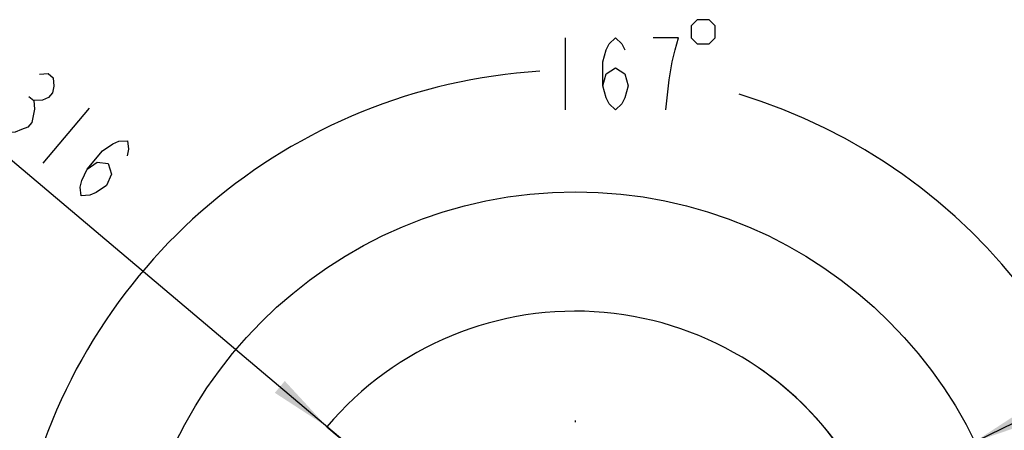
# Model space of a CAD drawing. Header units: millimetres. Extents: x 0 to 8410, y 0 to 5940.
# Tile 25 of 85: x 3273 to 4230, y 1545 to 1944. Entities that reach past the tile are written whole.
import ezdxf

# ---------------------------------------------------------------- set-up
doc = ezdxf.new("R2010")
doc.units = ezdxf.units.MM
doc.header["$LTSCALE"] = 462.55
doc.linetypes.add('CENTER', pattern=[0.6, 0.375, -0.075, 0.075, -0.075])
doc.layers.get('0').update_dxf_attribs({"linetype": 'CONTINUOUS'})
doc.layers.add('204101000013-1_DXF_DIMENSION', color=7, linetype='CONTINUOUS')
doc.layers.add('204101000013_DXF_AXIS', color=7, linetype='CONTINUOUS')
doc.styles.get("Standard").update_dxf_attribs({"font": 'txt', "width": 0.7})
doc.dimstyles.new('DIMSTYLE_5', dxfattribs={"dimtxt": 70, "dimasz": 60, "dimexe": 1.5, "dimexo": 0, "dimtad": 1, "dimdsep": 46, "dimtxsty": 'Standard', "dimblk": '_FILLED', "dimblk1": '_FILLED', "dimblk2": '_FILLED', "dimcen": 0.09, "dimclrt": 5, "dimazin": 2, "dimtp": 0.01, "dimtm": 0.01, "dimtfac": 1, "dimtofl": 0, "dimtmove": 0, "dimatfit": 3, "dimldrblk": '_FILLED', "dimfxl": 0, "dimtolj": 1, "dimarcsym": 0})
doc.dimstyles.new('DIMSTYLE_6', dxfattribs={"dimtxt": 70, "dimasz": 60, "dimexe": 1.5, "dimexo": 0, "dimgap": 3.5, "dimtad": 0, "dimtih": 1, "dimtoh": 1, "dimdec": 1, "dimdsep": 46, "dimtxsty": 'Standard', "dimblk": '_FILLED', "dimblk1": '_FILLED', "dimblk2": '_FILLED', "dimcen": 0.09, "dimclrt": 5, "dimazin": 2, "dimtp": 0.5, "dimtm": 0.5, "dimtfac": 1, "dimtdec": 65535, "dimtofl": 0, "dimtmove": 0, "dimatfit": 3, "dimldrblk": '_FILLED', "dimfxl": 0, "dimtolj": 1, "dimarcsym": 0})

# ---------------------------------------------------------------- blocks, each defined once
blk = doc.blocks.new('_FILLED')
at = {"color": 0, "linetype": 'ByBlock'}
blk.add_solid([(0, 0), (-1, 0.125), (-1, -0.125)], dxfattribs=at)
blk = doc.blocks.new('*D13')
at = {"layer": '204101000013-1_DXF_DIMENSION', "color": 2, "linetype": 'Continuous'}
for p, q in [((3813.4, 1344.99), (4620.24, 1738.2)), ((4201.74, 1534.25), (3813.4, 1344.99)), ((4201.74, 1534.25), (4201.74, 1534.25))]:
    blk.add_line(p, q, dxfattribs=at)
at = {"layer": '204101000013-1_DXF_DIMENSION', "color": 2, "linetype": 'Continuous', "xscale": 60, "yscale": 60, "zscale": 60, "rotation": 205.9817495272}
blk.add_blockref('_FILLED', (4201.74, 1534.25), dxfattribs=at)
blk = doc.blocks.new('*D14')
at = {"layer": '204101000013-1_DXF_DIMENSION', "color": 2, "linetype": 'Continuous'}
for p, q in [((3813.4, 1344.99), (3190.55, 1870.39)), ((3571.86, 1548.74), (3571.86, 1548.74)), ((3571.86, 1548.74), (3813.4, 1344.99))]:
    blk.add_line(p, q, dxfattribs=at)
at = {"layer": '204101000013-1_DXF_DIMENSION', "color": 2, "linetype": 'Continuous', "xscale": 60, "yscale": 60, "zscale": 60, "rotation": 319.8505119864}
blk.add_blockref('_FILLED', (3571.86, 1548.74), dxfattribs=at)
blk = doc.blocks.new('*D15')
at = {"layer": '204101000013-1_DXF_DIMENSION', "color": 2, "linetype": 'Continuous'}
blk.add_line((3938.07, 1344.99), (4378.68, 1344.99), dxfattribs=at)
for start, end in [(93.5988, 167), (0, 73.19137)]:
    blk.add_arc((3813.4, 1344.99), 550.27, start, end, dxfattribs=at)
for points in [[(3286.69, 1528.5), (3277.23, 1468.78), (3301.1, 1524.33)], [(4352.92, 1404.49), (4363.68, 1344.99), (4367.9, 1405.31)]]:
    blk.add_solid(points, dxfattribs=at)

msp = doc.modelspace()

# ---------------------------------------------------------------- linework, layer by layer
at = {"color": 2, "linetype": 'Continuous'}
msp.add_circle((3813.401, 1344.993), 432, dxfattribs=at)
for end in [139.850972, 56.402257]:
    msp.add_arc((3813.401, 1344.993), 316, 30, end, dxfattribs=at)
at = {"layer": '204101000013-1_DXF_DIMENSION', "color": 5, "linetype": 'Continuous'}
for p, q in [((3803.361, 1926.73), (3803.361, 1856.73)), ((3282.007, 1869.561), (3286.689, 1865.612)), ((3340.608, 1858.287), (3295.474, 1804.781))]:
    msp.add_line(p, q, dxfattribs=at)
for points in [[(3925.861, 1938.397), (3925.861, 1926.73), (3931.694, 1920.896), (3943.361, 1920.896), (3949.194, 1926.73), (3949.194, 1938.397), (3943.361, 1944.23), (3931.694, 1944.23), (3925.861, 1938.397)], [(3840.111, 1880.063), (3843.173, 1891.73), (3852.361, 1897.563), (3861.548, 1891.73), (3864.611, 1880.063), (3861.548, 1868.397), (3858.486, 1862.563), (3852.361, 1856.73), (3846.236, 1862.563), (3843.173, 1868.397), (3840.111, 1880.063), (3840.111, 1903.397), (3843.173, 1915.063), (3846.236, 1920.896), (3852.361, 1926.73), (3858.486, 1920.896), (3861.548, 1915.063)], [(3901.361, 1856.73), (3904.423, 1885.896), (3907.486, 1903.397), (3910.548, 1915.063), (3913.611, 1926.73), (3889.111, 1926.73)], [(3292.37, 1891.346), (3300.813, 1891.855), (3305.495, 1887.906), (3306.415, 1879.498), (3304.995, 1873.065), (3301.234, 1868.606), (3295.132, 1866.122), (3286.689, 1865.612), (3287.609, 1857.204), (3286.189, 1850.771), (3284.769, 1844.337), (3281.007, 1839.878), (3274.906, 1837.394), (3268.803, 1834.91), (3260.361, 1834.4), (3255.679, 1838.35), (3254.758, 1846.758), (3256.178, 1853.191)], [(3338.609, 1798.921), (3348.472, 1805.864), (3359.256, 1804.399), (3362.518, 1794.016), (3357.336, 1783.123), (3347.473, 1776.18), (3341.371, 1773.696), (3332.928, 1773.187), (3332.007, 1781.595), (3333.428, 1788.028), (3338.609, 1798.921), (3353.654, 1816.756), (3363.517, 1823.699), (3369.619, 1826.183), (3378.062, 1826.692), (3378.983, 1818.285), (3377.563, 1811.851)]]:
    msp.add_lwpolyline(points, dxfattribs=at)
at = {"layer": '204101000013_DXF_AXIS', "color": 7, "linetype": 'CENTER'}
msp.add_line((3813.402, 1344.993), (3813.402, 1554.73), dxfattribs=at)

# ---------------------------------------------------------------- dimensions: what is measured, and where the dimension line sits
at = {"layer": '204101000013-1_DXF_DIMENSION', "color": 2, "linetype": 'Continuous'}
dim = msp.add_angular_dim_2l(base=(3875.694, 1891.7298), line1=((3932.5642, 1344.9927), (3938.0669, 1344.9927)), line2=((3282.592, 1467.5396), (3277.2303, 1468.7775)), dimstyle='DIMSTYLE_6', dxfattribs=at)
dim.commit()
dim.dimension.update_dxf_attribs({"geometry": '*D15', "text_midpoint": (3778.8607, 1856.7298), "dimtype": 162})
for mpoint, picture, middle in [((3571.86, 1548.742), '*D14', (3201.838, 1883.766)), ((4201.74, 1534.246), '*D13', (4436.387, 1668.066))]:
    dim = msp.add_radius_dim(center=(3813.401, 1344.993), mpoint=mpoint, text='R<>', dimstyle='DIMSTYLE_5', override={"dimpost": '<>'}, dxfattribs=at)
    dim.commit()
    dim.dimension.update_dxf_attribs({"geometry": picture, "text_midpoint": middle, "dimtype": 164})

doc.saveas('drawing.dxf')
